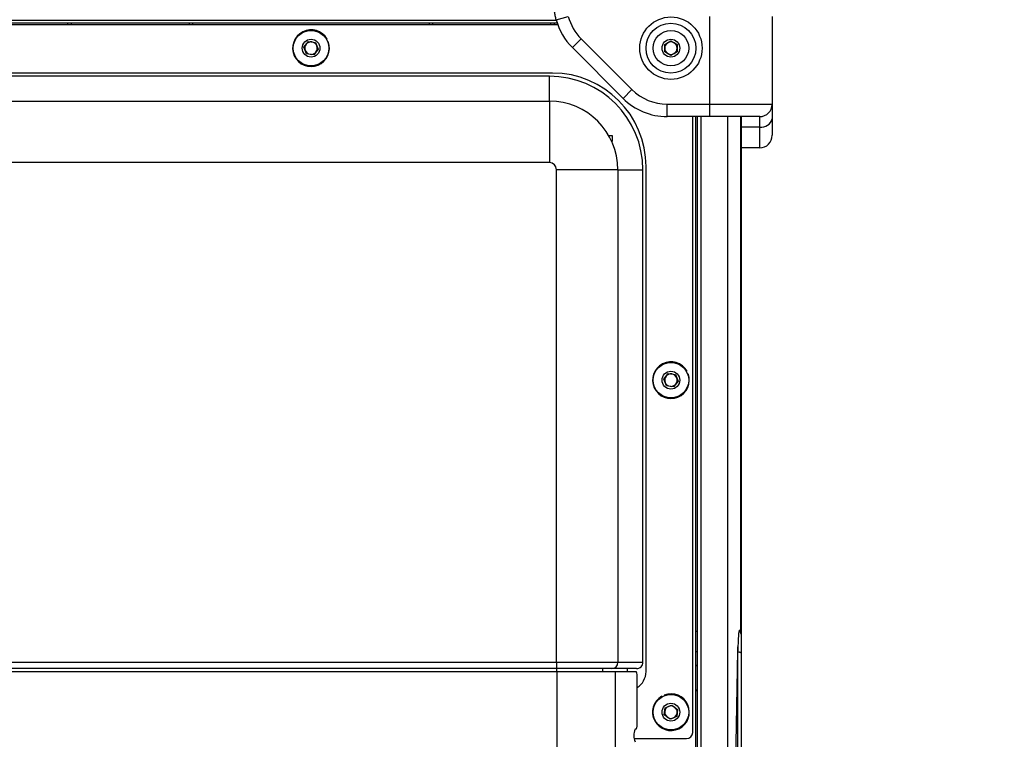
# Model space of a CAD drawing. Header units: millimetres. Extents: x 9 to 583, y 10 to 410.
# Tile 103 of 107: x 446 to 478, y 292 to 315. Entities that reach past the tile are written whole.
import ezdxf

# ---------------------------------------------------------------- set-up
doc = ezdxf.new("R2010")
doc.units = ezdxf.units.MM
doc.linetypes.add('HIDDEN', pattern=[1.905, 1.27, -0.635])
doc.layers.add('DEFAULT_2', color=5, linetype='HIDDEN')
doc.styles.add('SLDTEXTSTYLE0', font='TXT', dxfattribs={"width": 0.605})
doc.dimstyles.new('SLDDIMSTYLE2', dxfattribs={"dimtxt": 5, "dimasz": 3, "dimexe": 0, "dimexo": 0.0625, "dimgap": 1.25, "dimtad": 1, "dimdec": 1, "dimlfac": 5, "dimrnd": 1e-09, "dimzin": 12, "dimdsep": 46, "dimtxsty": 'SLDTEXTSTYLE0', "dimsah": 1, "dimcen": 0.09, "dimadec": 0, "dimazin": 3, "dimtfac": 1, "dimtdec": 1, "dimtmove": 0, "dimatfit": 0, "dimfxl": 0, "dimfrac": 2, "dimtolj": 1, "dimtzin": 12, "dimarcsym": 0})

# ---------------------------------------------------------------- blocks, each defined once
blk = doc.blocks.new('_D_2')
at = {"layer": 'DEFAULT_2'}
for p, q in [((499.183, 317.956), (499.183, 324.306)), ((466.795, 317.956), (500.183, 317.956)), ((499.183, 317.956), (499.183, 250.268)), ((466.795, 250.268), (500.183, 250.268)), ((499.183, 250.268), (499.183, 243.918))]:
    blk.add_line(p, q, dxfattribs=at)
for points in [[(499.183, 317.956), (499.783, 320.956), (498.583, 320.956)], [(499.183, 250.268), (498.583, 247.268), (499.783, 247.268)]]:
    blk.add_solid(points, dxfattribs=at)
at = {"layer": 'DEFAULT_2', "char_height": 5, "attachment_point": 1, "rotation": 90, "style": 'SLDTEXTSTYLE0'}
for s, insert in [('(mounting hole distance)', (500.41, 248.096)), ('338.4', (492.736, 277.113))]:
    blk.add_mtext(s, dxfattribs=dict(at, insert=insert))

msp = doc.modelspace()

# ---------------------------------------------------------------- linework, layer by layer
at = {"color": 7, "linetype": 'Continuous', "lineweight": 25}
for p, q in [((463.475, 315.0619), (401.235, 315.0619)), ((463.4576, 315.1119), (401.2524, 315.1119)), ((401.2829, 315.2119), (463.4271, 315.2119)), ((447.755, 315.0619), (447.755, 315.1119)), ((451.755, 315.1119), (451.755, 315.0619)), ((459.355, 315.0619), (459.355, 315.1119)), ((463.355, 315.1119), (463.355, 315.0619)), ((463.4236, 315.2248), (463.8099, 315.3287)), ((468.355, 312.5157), (468.355, 315.3287)), ((470.355, 315.3287), (470.355, 312.5157)), ((455.3265, 314.3453), (455.4697, 314.5265)), ((455.4697, 314.5265), (455.6982, 314.4931)), ((455.6982, 314.4931), (455.7835, 314.2785)), ((456.0531, 314.589), (456.0706, 314.5988)), ((456.0903, 314.5077), (456.1091, 314.5146)), ((463.9408, 314.33), (464.2236, 314.6128)), ((464.2236, 314.6128), (465.8521, 312.9844)), ((466.905, 314.4274), (467.105, 314.5429)), ((466.905, 314.1965), (466.905, 314.4274)), ((467.105, 314.5429), (467.305, 314.4274)), ((467.305, 314.4274), (467.305, 314.1965)), ((455.4118, 314.1307), (455.3265, 314.3453)), ((455.6404, 314.0973), (455.4118, 314.1307)), ((455.7835, 314.2785), (455.6404, 314.0973)), ((465.5692, 312.7015), (463.9408, 314.33)), ((467.105, 314.081), (466.905, 314.1965)), ((467.305, 314.1965), (467.105, 314.081)), ((463.305, 313.5119), (401.405, 313.5119)), ((463.205, 313.4119), (401.505, 313.4119)), ((463.205, 312.6101), (463.205, 313.4119)), ((465.5692, 312.7015), (465.8521, 312.9844)), ((401.505, 312.6101), (463.205, 312.6101)), ((463.205, 312.6101), (463.205, 310.6405)), ((466.9834, 312.5157), (468.355, 312.5157)), ((466.9834, 312.1157), (466.9834, 312.5157)), ((468.355, 312.1157), (468.355, 312.5157)), ((470.355, 312.5157), (470.355, 312.0491)), ((468.355, 312.1157), (466.9834, 312.1157)), ((467.805, 292.3619), (467.805, 312.1157)), ((467.905, 256.1081), (467.905, 312.1157)), ((467.955, 256.1081), (467.955, 312.1157)), ((469.355, 312.1157), (469.355, 295.5119)), ((469.955, 311.7824), (469.955, 312.1157)), ((470.355, 312.0491), (470.355, 311.5157)), ((469.955, 311.7824), (469.355, 311.7824)), ((469.3683, 311.1119), (469.3683, 311.5807)), ((469.955, 311.1157), (469.955, 311.7824)), ((465.0917, 311.5119), (465.1241, 311.5119)), ((465.1241, 311.5119), (465.215, 311.5119)), ((465.215, 311.5119), (465.215, 311.3197)), ((469.3683, 311.1119), (469.355, 311.1119)), ((469.955, 311.1157), (469.3683, 311.1157)), ((463.205, 310.6405), (401.505, 310.6405)), ((465.4032, 310.4119), (463.4336, 310.4119)), ((463.4336, 294.6119), (463.4336, 310.4119)), ((465.4032, 310.4119), (465.4032, 294.6119)), ((465.4032, 310.4119), (466.205, 310.4119)), ((466.205, 294.6119), (466.205, 310.4119)), ((466.305, 294.3119), (466.305, 310.5119)), ((466.8765, 303.6953), (467.0197, 303.8765)), ((466.9618, 303.4807), (466.8765, 303.6953)), ((467.0197, 303.8765), (467.2482, 303.8431)), ((467.2482, 303.8431), (467.3335, 303.6285)), ((467.6031, 303.939), (467.6206, 303.9488)), ((467.6403, 303.8577), (467.6591, 303.8646)), ((467.1904, 303.4473), (466.9618, 303.4807)), ((467.3335, 303.6285), (467.1904, 303.4473)), ((467.905, 295.6119), (467.955, 295.6119)), ((469.3013, 295.6419), (469.3288, 295.6419)), ((469.355, 295.5119), (469.355, 294.9119)), ((469.0928, 286.3924), (469.2519, 294.9753)), ((469.255, 286.4953), (469.255, 294.9453)), ((469.355, 294.9119), (469.355, 286.7114)), ((401.2764, 294.6119), (463.4336, 294.6119)), ((463.4336, 294.6119), (463.4336, 294.4119)), ((463.4336, 294.6119), (465.4032, 294.6119)), ((465.4032, 294.6119), (466.205, 294.6119)), ((467.905, 294.4946), (467.955, 294.5106)), ((401.2544, 294.3119), (463.4557, 294.3119)), ((463.4336, 294.4119), (401.2764, 294.4119)), ((465.2062, 294.4119), (463.4336, 294.4119)), ((463.4557, 273.9119), (463.4557, 294.3119)), ((463.4557, 294.3119), (465.3268, 294.3119)), ((466.0019, 294.4119), (465.2062, 294.4119)), ((465.3268, 273.9119), (465.3268, 294.3119)), ((465.3268, 294.3119), (465.9855, 294.3119)), ((465.6973, 294.4119), (465.6973, 294.3119)), ((466.0203, 292.6619), (466.0203, 294.1119)), ((466.8988, 293.5433), (466.8916, 293.562)), ((467.955, 293.7133), (467.8978, 293.7322)), ((466.8182, 293.5045), (466.8082, 293.5218)), ((466.9211, 293.1515), (467.1339, 293.241)), ((467.1339, 293.241), (467.3179, 293.1014)), ((466.8921, 292.9224), (466.9211, 293.1515)), ((467.0761, 292.7828), (466.8921, 292.9224)), ((467.3179, 293.1014), (467.289, 292.8723)), ((467.289, 292.8723), (467.0761, 292.7828)), ((465.9855, 292.4619), (465.9564, 292.4619)), ((465.9263, 292.1619), (467.605, 292.1619))]:
    msp.add_line(p, q, dxfattribs=at)
at = {"color": 8, "linetype": 'Continuous', "lineweight": 25}
for p, q in [((447.855, 315.1119), (447.855, 315.0619)), ((451.655, 315.0619), (451.655, 315.1119)), ((459.455, 315.1119), (459.455, 315.0619)), ((463.255, 315.0619), (463.255, 315.1119)), ((468.069, 312.1157), (468.069, 256.1081)), ((468.9278, 256.1081), (468.9278, 312.1157)), ((469.3523, 295.5352), (469.3523, 312.1157)), ((465.1241, 311.457), (465.1241, 311.5119)), ((467.955, 294.9453), (467.905, 294.9453)), ((469.255, 294.9453), (469.2513, 294.9453)), ((469.255, 294.9453), (469.255, 295.112)), ((463.4336, 294.4119), (463.4336, 294.3119)), ((464.9108, 294.4119), (464.9108, 294.3119))]:
    msp.add_line(p, q, dxfattribs=at)
at = {"color": 7, "linetype": 'Continuous', "lineweight": 25, "flags": 128}
msp.add_lwpolyline([(469.255, 294.9453), (469.2745, 294.9446), (469.2933, 294.9427), (469.3106, 294.9396), (469.3257, 294.9355), (469.3382, 294.9304), (469.3474, 294.9247), (469.3531, 294.9184), (469.355, 294.9119)], dxfattribs=at)
at = {"color": 7, "linetype": 'Continuous', "lineweight": 25}
for centre, radius in [((467.105, 314.3119), 1), ((467.105, 314.3119), 0.8), ((455.555, 314.3119), 0.57), ((467.105, 314.3119), 0.57), ((455.555, 314.3119), 0.285), ((467.105, 314.3119), 0.285), ((467.105, 303.6619), 0.57), ((467.105, 303.6619), 0.285), ((467.105, 293.0119), 0.57), ((467.105, 293.0119), 0.285)]:
    msp.add_circle(centre, radius, dxfattribs=at)
for centre, radius, start, end in [((465.355, 315.7442), 2, 195.05087, 225), ((465.355, 315.7442), 1.6, 195.05087, 225), ((455.555, 314.3119), 0.59, 29.08885, 20.08885), ((455.555, 314.3119), 0.2, 141.68719, 201.68719), ((455.555, 314.3119), 0.2, 81.68719, 141.68719), ((455.555, 314.3119), 0.2, 21.68719, 81.68719), ((467.105, 314.3119), 0.2, 120, 180), ((467.105, 314.3119), 0.2, 60, 120), ((467.105, 314.3119), 0.2, 0, 60), ((455.555, 314.3119), 0.2, 201.68719, 261.68719), ((455.555, 314.3119), 0.2, 261.68719, 321.68719), ((455.555, 314.3119), 0.2, 321.68719, 21.68719), ((467.105, 314.3119), 0.2, 180, 240), ((467.105, 314.3119), 0.2, 240, 300), ((467.105, 314.3119), 0.2, 300, 0), ((463.305, 310.5119), 3, 0, 90), ((463.205, 310.4119), 3, 0, 90), ((466.9834, 314.1157), 1.6, 225, 270), ((463.205, 310.4119), 2.1982, 0, 90), ((466.9834, 314.1157), 2, 225, 270), ((469.955, 312.5157), 0.4, 270, 0), ((470.0106, 312.1324), 0.3544, 260.98068, 346.39946), ((469.955, 311.5157), 0.4, 270, 0), ((463.205, 310.4119), 0.2286, 0, 90), ((467.105, 303.6619), 0.59, 29.08885, 20.08885), ((467.105, 303.6619), 0.2, 141.68719, 201.68719), ((467.105, 303.6619), 0.2, 81.68719, 141.68719), ((467.105, 303.6619), 0.2, 21.68719, 81.68719), ((467.105, 303.6619), 0.2, 321.68719, 21.68719), ((467.105, 303.6619), 0.2, 201.68719, 261.68719), ((467.105, 303.6619), 0.2, 261.68719, 321.68719), ((469.255, 295.5119), 0.1, 0, 71.0747), ((465.2047, 294.6104), 0.1985, 270.44191, 0.43519), ((468.055, 294.1119), 0.42, 103.77415, 110.92483), ((465.7063, 294.1604), 0.3177, 351.22054, 28.48161), ((465.705, 294.3119), 0.6, 301.69858, 0), ((467.105, 293.0119), 0.59, 120.20496, 111.20496), ((468.055, 294.1119), 0.42, 249.07517, 256.22585), ((467.105, 293.0119), 0.2, 172.80331, 232.80331), ((467.105, 293.0119), 0.2, 112.80331, 172.80331), ((467.105, 293.0119), 0.2, 52.80331, 112.80331), ((467.105, 293.0119), 0.2, 292.80331, 352.80331), ((467.105, 293.0119), 0.2, 352.80331, 52.80331), ((465.7063, 292.6134), 0.3177, 331.51839, 8.77946), ((467.105, 293.0119), 0.2, 232.80331, 292.80331), ((466.4059, 292.2619), 0.4919, 156.01178, 203.98822), ((467.605, 292.3619), 0.2, 270, 0)]:
    msp.add_arc(centre, radius, start, end, dxfattribs=at)
for centre, major_axis, ratio, start_param, end_param in [((469.3013, 294.6419), (0, 1), 0.0524078, 0, 1.2309594), ((469.3288, 295.0419), (0, 0.6), 0.0524078, 5.7394034, 6.2831853), ((466.0019, 294.6119), (-0.2031, 0), 0.9848078, 1.5707963, 3.1415927)]:
    msp.add_ellipse(centre, major_axis=major_axis, ratio=ratio, start_param=start_param, end_param=end_param, dxfattribs=at)
for points, knots in [([(463.4236, 315.2248), (463.4131, 315.2669), (463.3922, 315.3511), (463.3712, 315.4804), (463.3575, 315.6116), (463.3558, 315.6999), (463.355, 315.7442)], [0, 0, 0, 0, 0.247194, 0.4954827, 0.747163, 1, 1, 1, 1]), ([(468.355, 312.5157), (468.355, 312.5157), (468.4104, 312.5157), (468.5217, 312.5157), (468.6882, 312.5157), (468.8541, 312.5157), (469.0159, 312.5157), (469.2249, 312.5157), (469.4228, 312.5157), (469.6043, 312.5157), (469.7312, 312.5157), (469.8482, 312.5157), (469.956, 312.5157), (470.0835, 312.5157), (470.1869, 312.5157), (470.2639, 312.5157), (470.3033, 312.5157), (470.3355, 312.5157), (470.3525, 312.5157), (470.3544, 312.5157), (470.355, 312.5157)], [0, 0, 0, 0, 0.0000038, 0.0529462, 0.1062589, 0.1601451, 0.2148168, 0.267569, 0.3748655, 0.4295382, 0.4822903, 0.5354087, 0.5896823, 0.6443551, 0.7505196, 0.8044067, 0.8590794, 0.894101, 0.9645463, 1, 1, 1, 1]), ([(469.955, 312.1157), (469.9531, 312.1157), (469.9494, 312.1157), (469.914, 312.1157), (469.8425, 312.1157), (469.7195, 312.1157), (469.5567, 312.1157), (469.3613, 312.1157), (469.1354, 312.1157), (468.8896, 312.1157), (468.6262, 312.1157), (468.4463, 312.1157), (468.355, 312.1157)], [0, 0, 0, 0, 0.0700569, 0.1409787, 0.2468216, 0.355734, 0.4615769, 0.5704893, 0.6763323, 0.7852447, 0.8910876, 1, 1, 1, 1])]:
    msp.add_open_spline(points, degree=3, knots=knots, dxfattribs=at)

# ---------------------------------------------------------------- dimensions: what is measured, and where the dimension line sits
at = {"layer": 'DEFAULT_2'}
dim = msp.add_linear_dim(base=(506.855, 250.2681), p1=(466.195, 317.9557), p2=(466.195, 250.2681), angle=90, dimstyle='SLDDIMSTYLE2', dxfattribs=at)
dim.commit()
dim.dimension.update_dxf_attribs({"geometry": '_D_2', "text_midpoint": (506.855, 285.7066), "dimtype": 160})

doc.saveas('drawing.dxf')
